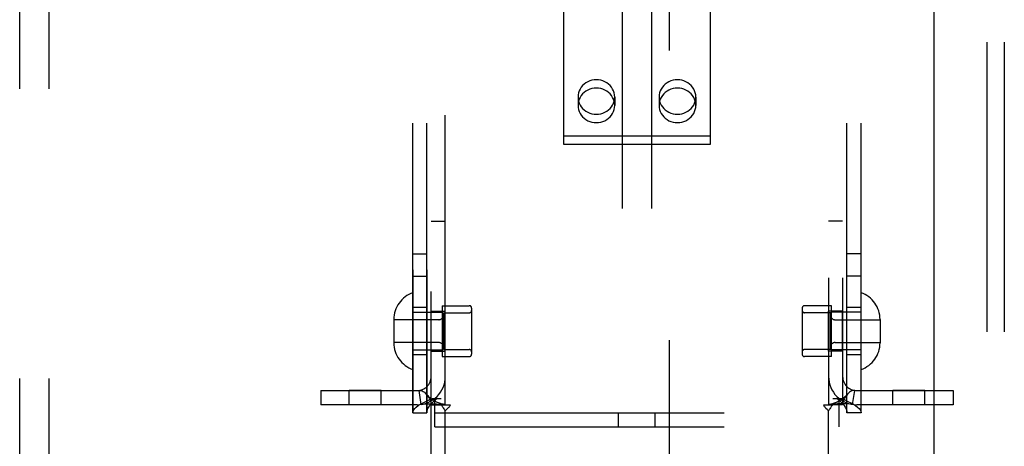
# Model space of a CAD drawing. Header units: inches. Extents: x 0 to 224, y 0 to 145.
# Tile 65 of 125: x 156.56 to 160.75, y 67.33 to 69.14. Entities that reach past the tile are written whole.
import ezdxf

# ---------------------------------------------------------------- set-up
doc = ezdxf.new("R2010")
doc.units = ezdxf.units.IN
doc.header["$LTSCALE"] = 12.302632
doc.header["$MEASUREMENT"] = 0
doc.linetypes.add('HIDDEN', pattern=[0.2, 0.1, -0.1])
doc.layers.get('0').update_dxf_attribs({"linetype": 'CONTINUOUS'})
doc.layers.add('02___PRT_ALL_AXES', color=7, linetype='CONTINUOUS')
doc.layers.add('DEFAULT_2', color=8, linetype='HIDDEN')

msp = doc.modelspace()

# ---------------------------------------------------------------- linework, layer by layer
at = {"color": 3, "linetype": 'Continuous'}
msp.add_line((160.4478, 81.0067), (160.4478, 57.0067), dxfattribs=at)
at = {"layer": '02___PRT_ALL_AXES', "color": 8, "linetype": 'HIDDEN'}
for p, q in [((158.2323, 67.4702), (158.2323, 70.5382)), ((158.2923, 67.4702), (158.2923, 70.5382)), ((160.0783, 67.4702), (160.0783, 70.5382)), ((160.1383, 67.4702), (160.1383, 70.5382)), ((158.9348, 68.8112), (158.9348, 68.7756)), ((159.0908, 68.8112), (159.0908, 68.7756)), ((159.2798, 68.8112), (159.2798, 68.7756)), ((159.4358, 68.8112), (159.4358, 68.7756)), ((158.3103, 68.2842), (158.3703, 68.2842)), ((160.0603, 68.2842), (160.0003, 68.2842)), ((158.2323, 68.1452), (158.2923, 68.1452)), ((160.1383, 68.1452), (160.0783, 68.1452)), ((158.2323, 68.0502), (158.2923, 68.0502)), ((160.1383, 68.0502), (160.0783, 68.0502)), ((158.3573, 67.9247), (158.4723, 67.9247)), ((158.3573, 67.9247), (158.3573, 67.7087)), ((160.0133, 67.9247), (159.8983, 67.9247)), ((160.0133, 67.7087), (160.0133, 67.9247)), ((158.2923, 67.9167), (158.2323, 67.9167)), ((158.3103, 67.9012), (158.3703, 67.9012)), ((158.3103, 67.7322), (158.3103, 67.9012)), ((158.3703, 67.7322), (158.3703, 67.9012)), ((160.0603, 67.9012), (160.0003, 67.9012)), ((160.0003, 67.7322), (160.0003, 67.9012)), ((160.0603, 67.7322), (160.0603, 67.9012)), ((160.1383, 67.9167), (160.0783, 67.9167)), ((158.2923, 67.7167), (158.2323, 67.7167)), ((158.3103, 67.7322), (158.3703, 67.7322)), ((160.0603, 67.7322), (160.0003, 67.7322)), ((160.1383, 67.7167), (160.0783, 67.7167)), ((158.3573, 67.7087), (158.4723, 67.7087)), ((160.0133, 67.7087), (159.8983, 67.7087)), ((158.097, 67.5642), (157.961, 67.5642)), ((157.961, 67.5042), (157.961, 67.5642)), ((158.097, 67.5042), (158.097, 67.5642)), ((160.4095, 67.5642), (160.2735, 67.5642)), ((160.2735, 67.5042), (160.2735, 67.5642)), ((160.4095, 67.5042), (160.4095, 67.5642)), ((158.097, 67.5042), (157.961, 67.5042)), ((160.4095, 67.5042), (160.2735, 67.5042))]:
    msp.add_line(p, q, dxfattribs=at)
for points in [[(159.0908, 68.8112), (159.0902, 68.8201), (159.0885, 68.8287), (159.0857, 68.8372), (159.0818, 68.8452), (159.077, 68.8528), (159.0711, 68.8598), (159.0645, 68.866), (159.0571, 68.8715), (159.049, 68.8761), (159.0404, 68.8797), (159.0314, 68.8823), (159.0222, 68.8839), (159.0128, 68.8845), (159.0034, 68.8839), (158.9941, 68.8823), (158.9851, 68.8797), (158.9765, 68.8761), (158.9685, 68.8715), (158.961, 68.866), (158.9544, 68.8598), (158.9486, 68.8528), (158.9437, 68.8452), (158.9398, 68.8372), (158.937, 68.8287), (158.9353, 68.8201), (158.9348, 68.8112)], [(159.4358, 68.8112), (159.4352, 68.8201), (159.4335, 68.8287), (159.4307, 68.8372), (159.4268, 68.8452), (159.422, 68.8528), (159.4161, 68.8598), (159.4095, 68.866), (159.4021, 68.8715), (159.394, 68.8761), (159.3854, 68.8797), (159.3764, 68.8823), (159.3672, 68.8839), (159.3578, 68.8845), (159.3484, 68.8839), (159.3391, 68.8823), (159.3301, 68.8797), (159.3215, 68.8761), (159.3135, 68.8715), (159.306, 68.866), (159.2994, 68.8598), (159.2936, 68.8528), (159.2887, 68.8452), (159.2848, 68.8372), (159.282, 68.8287), (159.2803, 68.8201), (159.2798, 68.8112)], [(159.0908, 68.7756), (159.0902, 68.7845), (159.0885, 68.7931), (159.0857, 68.8016), (159.0818, 68.8097), (159.077, 68.8172), (159.0711, 68.8242), (159.0645, 68.8305), (159.0571, 68.8359), (159.049, 68.8405), (159.0404, 68.8441), (159.0314, 68.8468), (159.0222, 68.8484), (159.0128, 68.8489), (159.0034, 68.8484), (158.9941, 68.8468), (158.9851, 68.8441), (158.9765, 68.8405), (158.9685, 68.8359), (158.961, 68.8305), (158.9544, 68.8242), (158.9486, 68.8172), (158.9437, 68.8097), (158.9398, 68.8016), (158.937, 68.7931), (158.9353, 68.7845), (158.9348, 68.7756)], [(159.4358, 68.7756), (159.4352, 68.7845), (159.4335, 68.7931), (159.4307, 68.8016), (159.4268, 68.8097), (159.422, 68.8172), (159.4161, 68.8242), (159.4095, 68.8305), (159.4021, 68.8359), (159.394, 68.8405), (159.3854, 68.8441), (159.3764, 68.8468), (159.3672, 68.8484), (159.3578, 68.8489), (159.3484, 68.8484), (159.3391, 68.8468), (159.3301, 68.8441), (159.3215, 68.8405), (159.3135, 68.8359), (159.306, 68.8305), (159.2994, 68.8242), (159.2936, 68.8172), (159.2887, 68.8097), (159.2848, 68.8016), (159.282, 68.7931), (159.2803, 68.7845), (159.2798, 68.7756)], [(158.9348, 68.8112), (158.9353, 68.8023), (158.937, 68.7936), (158.9398, 68.7852), (158.9437, 68.7771), (158.9486, 68.7695), (158.9544, 68.7626), (158.961, 68.7563), (158.9685, 68.7509), (158.9765, 68.7463), (158.9851, 68.7426), (158.9941, 68.74), (159.0034, 68.7384), (159.0128, 68.7379), (159.0222, 68.7384), (159.0314, 68.74), (159.0404, 68.7426), (159.049, 68.7463), (159.0571, 68.7509), (159.0645, 68.7563), (159.0711, 68.7626), (159.077, 68.7695), (159.0818, 68.7771), (159.0857, 68.7852), (159.0885, 68.7936), (159.0902, 68.8023), (159.0908, 68.8112)], [(159.2798, 68.8112), (159.2803, 68.8023), (159.282, 68.7936), (159.2848, 68.7852), (159.2887, 68.7771), (159.2936, 68.7695), (159.2994, 68.7626), (159.306, 68.7563), (159.3135, 68.7509), (159.3215, 68.7463), (159.3301, 68.7426), (159.3391, 68.74), (159.3484, 68.7384), (159.3578, 68.7379), (159.3672, 68.7384), (159.3764, 68.74), (159.3854, 68.7426), (159.394, 68.7463), (159.4021, 68.7509), (159.4095, 68.7563), (159.4161, 68.7626), (159.422, 68.7695), (159.4268, 68.7771), (159.4307, 68.7852), (159.4335, 68.7936), (159.4352, 68.8023), (159.4358, 68.8112)], [(158.9348, 68.7756), (158.9353, 68.7667), (158.937, 68.7581), (158.9398, 68.7496), (158.9437, 68.7415), (158.9486, 68.734), (158.9544, 68.727), (158.961, 68.7207), (158.9685, 68.7153), (158.9765, 68.7107), (158.9851, 68.7071), (158.9941, 68.7044), (159.0034, 68.7028), (159.0128, 68.7023), (159.0222, 68.7028), (159.0314, 68.7044), (159.0404, 68.7071), (159.049, 68.7107), (159.0571, 68.7153), (159.0645, 68.7207), (159.0711, 68.727), (159.077, 68.734), (159.0818, 68.7415), (159.0857, 68.7496), (159.0885, 68.7581), (159.0902, 68.7667), (159.0908, 68.7756)], [(159.2798, 68.7756), (159.2803, 68.7667), (159.282, 68.7581), (159.2848, 68.7496), (159.2887, 68.7415), (159.2936, 68.734), (159.2994, 68.727), (159.306, 68.7207), (159.3135, 68.7153), (159.3215, 68.7107), (159.3301, 68.7071), (159.3391, 68.7044), (159.3484, 68.7028), (159.3578, 68.7023), (159.3672, 68.7028), (159.3764, 68.7044), (159.3854, 68.7071), (159.394, 68.7107), (159.4021, 68.7153), (159.4095, 68.7207), (159.4161, 68.727), (159.422, 68.734), (159.4268, 68.7415), (159.4307, 68.7496), (159.4335, 68.7581), (159.4352, 68.7667), (159.4358, 68.7756)]]:
    msp.add_lwpolyline(points, dxfattribs=at)
at = {"layer": 'DEFAULT_2', "color": 8, "linetype": 'HIDDEN'}
for p, q in [((159.3228, 85.0022), (159.3228, 53.0062)), ((159.1228, 72.0282), (159.1228, 66.7782)), ((159.2478, 72.0282), (159.2478, 66.7782)), ((160.6728, 71.5042), (160.6728, 66.5042)), ((160.7478, 71.5042), (160.7478, 66.5042)), ((158.3103, 66.7542), (158.3103, 71.2542)), ((158.2323, 70.5382), (158.2323, 67.4702)), ((158.2923, 70.5382), (158.2923, 67.4702)), ((160.0783, 67.4702), (160.0783, 70.5382)), ((160.1383, 67.4702), (160.1383, 70.5382)), ((158.3703, 67.5042), (158.3703, 70.5042)), ((160.0003, 70.5042), (160.0003, 67.5042)), ((160.0603, 70.5042), (160.0603, 67.5042)), ((156.5603, 63.9246), (156.5603, 70.1923)), ((156.6853, 63.9246), (156.6853, 70.1923)), ((158.8728, 69.5509), (158.8728, 68.6112)), ((159.4978, 68.6112), (159.4978, 69.5509)), ((158.8728, 68.6467), (159.4978, 68.6467)), ((158.8728, 68.6112), (159.4978, 68.6112)), ((158.2323, 67.8967), (158.3573, 67.8967)), ((158.3623, 67.8947), (158.4723, 67.8947)), ((158.3623, 67.8947), (158.3623, 67.7387)), ((158.4823, 67.9147), (158.4823, 67.7187)), ((159.8883, 67.9147), (159.8883, 67.7187)), ((160.0083, 67.8947), (159.8983, 67.8947)), ((160.0083, 67.7387), (160.0083, 67.8947)), ((160.1383, 67.8967), (160.0133, 67.8967)), ((158.1513, 67.8662), (158.1513, 67.7672)), ((158.3423, 67.8652), (158.1513, 67.8652)), ((160.0283, 67.8652), (160.2193, 67.8652)), ((160.2193, 67.8662), (160.2193, 67.7672)), ((158.3423, 67.7682), (158.1513, 67.7682)), ((160.0283, 67.7682), (160.2193, 67.7682)), ((158.2323, 67.7367), (158.3573, 67.7367)), ((158.3623, 67.7387), (158.4723, 67.7387)), ((160.0083, 67.7387), (159.8983, 67.7387)), ((160.1383, 67.7367), (160.0133, 67.7367)), ((157.8403, 67.5642), (158.2503, 67.5642)), ((157.8403, 67.5642), (157.8403, 67.5042)), ((158.2681, 67.5056), (158.2592, 67.5649)), ((160.1025, 67.5056), (160.1114, 67.5649)), ((160.1203, 67.5642), (160.5303, 67.5642)), ((160.5303, 67.5642), (160.5303, 67.5042)), ((158.2503, 67.5042), (157.8403, 67.5042)), ((158.3103, 67.5042), (158.352, 67.5042)), ((158.3152, 67.5302), (158.3523, 67.5302)), ((158.3258, 67.4102), (158.3258, 67.5302)), ((158.352, 67.5042), (158.3911, 67.5042)), ((159.9794, 67.5042), (160.0186, 67.5042)), ((160.0183, 67.5302), (160.0553, 67.5302)), ((160.0603, 67.5042), (160.0186, 67.5042)), ((160.0448, 67.4102), (160.0448, 67.5302)), ((160.5303, 67.5042), (160.1203, 67.5042)), ((158.2323, 67.4702), (158.2923, 67.4702)), ((158.3258, 67.4702), (160.0448, 67.4702)), ((158.3703, 66.6292), (158.3703, 67.478)), ((159.1073, 67.4102), (159.1073, 67.4702)), ((159.2633, 67.4102), (159.2633, 67.4702)), ((160.0003, 66.6292), (160.0003, 67.478)), ((160.1383, 67.4702), (160.0783, 67.4702)), ((158.3258, 67.4102), (160.0448, 67.4102))]:
    msp.add_line(p, q, dxfattribs=at)
for points in [[(158.2592, 67.5649), (158.2627, 67.5651), (158.2667, 67.5645), (158.2713, 67.5629), (158.2762, 67.5603), (158.2812, 67.5568), (158.2861, 67.5524), (158.2902, 67.5482)], [(158.3673, 67.5049), (158.3642, 67.5054), (158.3608, 67.5061), (158.3572, 67.5069), (158.3534, 67.5079), (158.3496, 67.5091), (158.3457, 67.5104), (158.3416, 67.5119), (158.3376, 67.5136), (158.3335, 67.5155), (158.3294, 67.5176), (158.3252, 67.5198), (158.3211, 67.5222), (158.317, 67.5248), (158.3129, 67.5277), (158.3089, 67.5307), (158.3048, 67.5339), (158.3008, 67.5374), (158.2969, 67.5412), (158.2929, 67.5452), (158.2902, 67.5482)], [(158.2902, 67.5482), (158.2908, 67.5475), (158.2951, 67.5421), (158.2992, 67.5361), (158.3029, 67.5298), (158.306, 67.523), (158.3084, 67.5164), (158.3098, 67.5101), (158.3103, 67.5042)], [(160.0803, 67.5482), (160.0775, 67.5451), (160.0736, 67.5411), (160.0696, 67.5373), (160.0656, 67.5338), (160.0615, 67.5306), (160.0574, 67.5275), (160.0533, 67.5247), (160.0492, 67.5221), (160.045, 67.5196), (160.0409, 67.5174), (160.0367, 67.5153), (160.0326, 67.5135), (160.0285, 67.5118), (160.0245, 67.5103), (160.0206, 67.509), (160.0168, 67.5078), (160.0131, 67.5068), (160.0096, 67.506), (160.0062, 67.5054), (160.0032, 67.5049), (160.0021, 67.5047)], [(160.0803, 67.5482), (160.0798, 67.5475), (160.0754, 67.5421), (160.0713, 67.5361), (160.0676, 67.5298), (160.0645, 67.523), (160.0622, 67.5164), (160.0608, 67.5101), (160.0603, 67.5042)], [(160.1114, 67.5649), (160.1079, 67.5651), (160.1038, 67.5645), (160.0992, 67.5629), (160.0943, 67.5603), (160.0893, 67.5568), (160.0844, 67.5524), (160.0803, 67.5482)], [(158.2323, 67.4702), (158.2332, 67.4762), (158.236, 67.4822), (158.2407, 67.4882), (158.2471, 67.4942), (158.2552, 67.5002), (158.2648, 67.5062), (158.2758, 67.5122), (158.288, 67.5182), (158.3012, 67.5242), (158.3152, 67.5302)], [(158.2681, 67.5056), (158.2766, 67.5066), (158.2855, 67.5072), (158.2945, 67.5076), (158.3033, 67.5077), (158.3115, 67.5077), (158.3191, 67.5076), (158.3261, 67.5075), (158.3326, 67.5072), (158.3387, 67.507), (158.3445, 67.5067), (158.35, 67.5064), (158.355, 67.506), (158.3595, 67.5057), (158.3633, 67.5053), (158.3663, 67.505), (158.3679, 67.5048)], [(158.2923, 67.4702), (158.2927, 67.4762), (158.2942, 67.4822), (158.2965, 67.4882), (158.2997, 67.4942), (158.3037, 67.5002), (158.3085, 67.5062), (158.314, 67.5122), (158.3201, 67.5182), (158.3267, 67.5242), (158.3337, 67.5302)], [(158.352, 67.5042), (158.3541, 67.5018), (158.356, 67.4996), (158.3577, 67.4974), (158.3591, 67.4954), (158.3605, 67.4934), (158.3617, 67.4914)], [(158.3673, 67.5049), (158.3685, 67.5047), (158.3698, 67.5044), (158.3703, 67.5042)], [(158.3911, 67.5042), (158.3905, 67.5019), (158.3897, 67.4995), (158.3884, 67.4971), (158.3868, 67.4948), (158.3851, 67.4927), (158.3832, 67.4907), (158.3812, 67.4888)], [(159.9794, 67.5042), (159.98, 67.5019), (159.9809, 67.4995), (159.9822, 67.4971), (159.9838, 67.4947), (159.9855, 67.4927), (159.9873, 67.4907), (159.9894, 67.4888), (159.9938, 67.4848)], [(160.0021, 67.5047), (160.0007, 67.5044), (160.0003, 67.5042)], [(160.1025, 67.5056), (160.094, 67.5066), (160.085, 67.5072), (160.076, 67.5076), (160.0673, 67.5077), (160.059, 67.5077), (160.0514, 67.5076), (160.0444, 67.5075), (160.0379, 67.5072), (160.0318, 67.507), (160.026, 67.5067), (160.0205, 67.5064), (160.0155, 67.506), (160.0111, 67.5057), (160.0073, 67.5053), (160.0043, 67.505), (160.0027, 67.5048)], [(160.0186, 67.5042), (160.0164, 67.5018), (160.0145, 67.4996), (160.0129, 67.4974), (160.0114, 67.4954), (160.0101, 67.4934), (160.0088, 67.4914), (160.0063, 67.4873)], [(160.0368, 67.5302), (160.0438, 67.5242), (160.0504, 67.5182), (160.0565, 67.5122), (160.062, 67.5062), (160.0668, 67.5002), (160.0708, 67.4942), (160.0741, 67.4882), (160.0764, 67.4822), (160.0778, 67.4762), (160.0783, 67.4702)], [(160.0553, 67.5302), (160.0693, 67.5242), (160.0826, 67.5182), (160.0947, 67.5122), (160.1057, 67.5062), (160.1153, 67.5002), (160.1234, 67.4942), (160.1298, 67.4882), (160.1345, 67.4822), (160.1373, 67.4762), (160.1383, 67.4702)], [(158.3617, 67.4914), (158.3642, 67.4873), (158.3656, 67.485), (158.3672, 67.4826), (158.3687, 67.4803), (158.3703, 67.478)], [(158.3812, 67.4888), (158.3767, 67.4848), (158.3744, 67.4826), (158.3723, 67.4804), (158.3703, 67.478)], [(159.9938, 67.4848), (159.9961, 67.4826), (159.9983, 67.4804), (160.0003, 67.478)], [(160.0063, 67.4873), (160.0049, 67.485), (160.0034, 67.4827), (160.0018, 67.4803), (160.0003, 67.478)]]:
    msp.add_lwpolyline(points, dxfattribs=at)
for centre, radius, start, end in [((158.2713, 67.8662), 0.12, 108.9656, 180), ((160.0993, 67.8662), 0.12, 0, 71.0344), ((158.4723, 67.9147), 0.01, 0, 90), ((159.8983, 67.9147), 0.01, 90, 180), ((158.3423, 67.8852), 0.02, 270, 360), ((158.4723, 67.9047), 0.01, 270, 360), ((159.8983, 67.9047), 0.01, 180, 270), ((160.0283, 67.8852), 0.02, 180, 270), ((158.2713, 67.7672), 0.12, 180, 251.0344), ((158.3423, 67.7482), 0.02, 0, 90), ((160.0283, 67.7482), 0.02, 90, 180), ((160.0993, 67.7672), 0.12, 288.9656, 360), ((158.4723, 67.7287), 0.01, 0, 90), ((158.4723, 67.7187), 0.01, 270, 360), ((159.8983, 67.7287), 0.01, 90, 180), ((159.8983, 67.7187), 0.01, 180, 270), ((158.2503, 67.6242), 0.12, 270, 360), ((158.2503, 67.6242), 0.06, 270, 360), ((160.1203, 67.6242), 0.12, 180, 270), ((160.1203, 67.6242), 0.06, 180, 270)]:
    msp.add_arc(centre, radius, start, end, dxfattribs=at)

doc.saveas('drawing.dxf')
